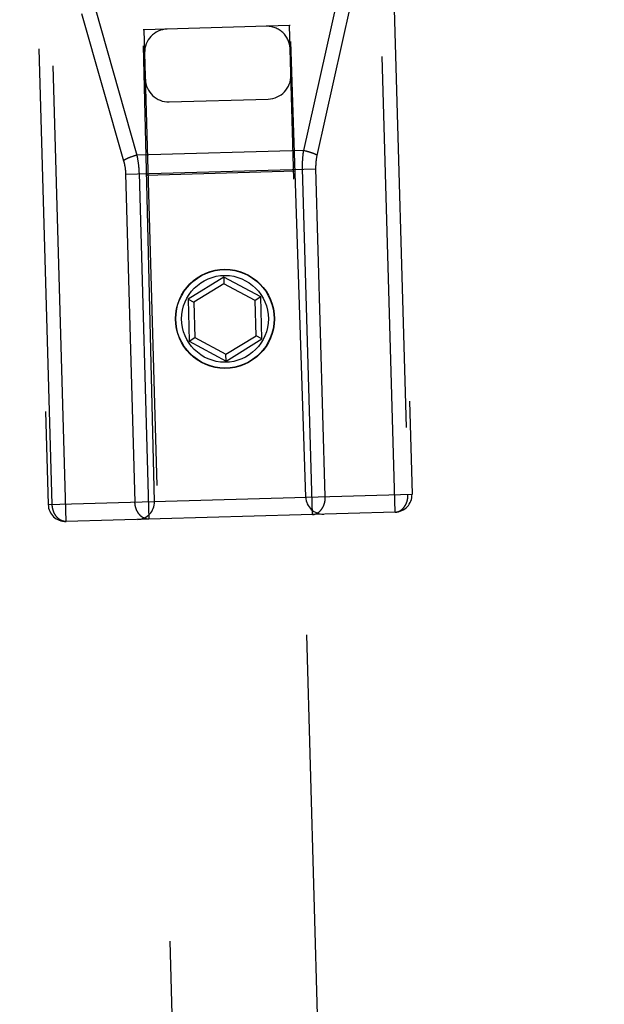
# Model space of a CAD drawing. Header units: inches. Extents: x 0 to 142, y 0 to 92.
# Tile 22 of 65: x 54.55 to 55.56, y 46.16 to 47.85. Entities that reach past the tile are written whole.
import ezdxf

# ---------------------------------------------------------------- set-up
doc = ezdxf.new("R2010")
doc.units = ezdxf.units.IN
doc.header["$LTSCALE"] = 7.824912
doc.header["$MEASUREMENT"] = 0
doc.linetypes.add('HIDDEN', pattern=[0.2, 0.1, -0.1])
doc.layers.add('02___PRT_ALL_AXES', color=7, linetype='CONTINUOUS')
doc.layers.add('DEFAULT_2', color=8, linetype='HIDDEN')

msp = doc.modelspace()

# ---------------------------------------------------------------- linework, layer by layer
at = {"layer": '02___PRT_ALL_AXES', "color": 8, "linetype": 'HIDDEN'}
msp.add_circle((54.9073, 47.3322), 0.085, dxfattribs=at)
at = {"layer": 'DEFAULT_2', "color": 8, "linetype": 'HIDDEN'}
for p, q in [((55.1993, 47.0004), (55.1486, 48.7846)), ((54.6346, 46.9843), (54.5839, 48.7686)), ((55.1795, 48.7555), (55.2285, 47.0312)), ((54.5547, 48.7377), (54.6037, 47.0134)), ((55.1961, 47.9276), (55.2215, 47.031)), ((54.6106, 47.0136), (54.5852, 47.9103)), ((54.6841, 47.8652), (54.7559, 47.6132)), ((55.0425, 47.6213), (55.0998, 47.877)), ((55.0656, 47.6125), (55.1231, 47.8689)), ((54.6611, 47.8565), (54.7331, 47.6037)), ((55.018, 47.8355), (54.7681, 47.8284)), ((55.0195, 47.8356), (55.018, 47.8355)), ((55.5587, 28.7996), (55.018, 47.8355)), ((55.046, 47.026), (55.0195, 47.8356)), ((54.7861, 47.0186), (54.7666, 47.8284)), ((54.7681, 47.8284), (54.7666, 47.8284)), ((54.7681, 47.8284), (55.3088, 28.7925)), ((54.8117, 47.7046), (54.9816, 47.7095)), ((54.749, 47.6111), (54.7482, 47.6108)), ((54.7498, 47.6113), (54.749, 47.6111)), ((54.7506, 47.6116), (54.7498, 47.6113)), ((54.7514, 47.6119), (54.7506, 47.6116)), ((54.7522, 47.6121), (54.7514, 47.6119)), ((54.753, 47.6124), (54.7522, 47.6121)), ((54.7539, 47.6126), (54.753, 47.6124)), ((54.7547, 47.6128), (54.7539, 47.6126)), ((55.0425, 47.6213), (54.7559, 47.6132)), ((55.0425, 47.6213), (55.0433, 47.6211)), ((55.0433, 47.6211), (55.0441, 47.6209)), ((55.0441, 47.6209), (55.045, 47.6208)), ((55.045, 47.6208), (55.0458, 47.6206)), ((55.0458, 47.6206), (55.0466, 47.6204)), ((55.0466, 47.6204), (55.0475, 47.6202)), ((55.0475, 47.6202), (55.0483, 47.6199)), ((55.0483, 47.6199), (55.0491, 47.6197)), ((55.0491, 47.6197), (55.0499, 47.6195)), ((55.0499, 47.6195), (55.0507, 47.6193)), ((55.0507, 47.6193), (55.0515, 47.619)), ((54.7466, 47.6102), (54.7458, 47.61)), ((54.7474, 47.6105), (54.7466, 47.6102)), ((54.7482, 47.6108), (54.7474, 47.6105)), ((54.7367, 47.5804), (55.0635, 47.5897)), ((54.7367, 47.5812), (54.7527, 47.0177)), ((54.7597, 47.5821), (54.7766, 46.9883)), ((55.0277, 47.5857), (54.7727, 47.5785)), ((54.9052, 47.404), (54.8438, 47.3662)), ((54.9056, 47.3925), (54.854, 47.3607)), ((54.9052, 47.404), (54.9056, 47.3925)), ((54.9687, 47.3697), (54.9052, 47.404)), ((54.9589, 47.3637), (54.9056, 47.3925)), ((54.8438, 47.3662), (54.8458, 47.294)), ((54.8438, 47.3662), (54.854, 47.3607)), ((54.854, 47.3607), (54.8557, 47.3001)), ((54.9687, 47.3697), (54.9589, 47.3637)), ((54.9606, 47.3031), (54.9589, 47.3637)), ((54.9708, 47.2976), (54.9687, 47.3697)), ((54.8458, 47.294), (54.8557, 47.3001)), ((54.8458, 47.294), (54.9093, 47.2597)), ((54.8557, 47.3001), (54.909, 47.2713)), ((54.909, 47.2713), (54.9606, 47.3031)), ((54.9093, 47.2597), (54.9708, 47.2976)), ((54.9708, 47.2976), (54.9606, 47.3031)), ((54.9093, 47.2597), (54.909, 47.2713)), ((54.6037, 47.0134), (55.2285, 47.0312)), ((55.1993, 47.0004), (54.6346, 46.9843))]:
    msp.add_line(p, q, dxfattribs=at)
for points in [[(54.7559, 47.6132), (54.7555, 47.613), (54.7547, 47.6128)], [(54.7559, 47.6132), (54.7561, 47.6122), (54.7563, 47.6113), (54.7565, 47.6104), (54.7567, 47.6094), (54.7568, 47.6085), (54.757, 47.6076), (54.7572, 47.6067), (54.7573, 47.6057), (54.7575, 47.6048), (54.7576, 47.6039), (54.7578, 47.6029), (54.7579, 47.602), (54.7581, 47.6011), (54.7582, 47.6001), (54.7583, 47.5992), (54.7584, 47.5983), (54.7585, 47.5973), (54.7586, 47.5964), (54.7588, 47.5955), (54.7589, 47.5945), (54.7589, 47.5936), (54.759, 47.5926), (54.7591, 47.5917), (54.7592, 47.5908), (54.7593, 47.5898), (54.7593, 47.5889), (54.7594, 47.5879), (54.7595, 47.587), (54.7595, 47.586), (54.7596, 47.5851), (54.7596, 47.5841), (54.7597, 47.5831), (54.7597, 47.5821)], [(55.0573, 46.9963), (55.0405, 47.59), (55.0404, 47.591), (55.0404, 47.5919), (55.0404, 47.5929), (55.0404, 47.5938), (55.0404, 47.5948), (55.0404, 47.5957), (55.0404, 47.5967), (55.0404, 47.5976), (55.0405, 47.5986), (55.0405, 47.5995), (55.0405, 47.6004), (55.0405, 47.6014), (55.0406, 47.6023), (55.0406, 47.6033), (55.0407, 47.6042), (55.0407, 47.6052), (55.0408, 47.6061), (55.0409, 47.6071), (55.0409, 47.608), (55.041, 47.6089), (55.0411, 47.6099), (55.0412, 47.6108), (55.0413, 47.6118), (55.0414, 47.6127), (55.0415, 47.6136), (55.0416, 47.6146), (55.0417, 47.6155), (55.0418, 47.6164), (55.0419, 47.6174), (55.042, 47.6184), (55.0422, 47.6193), (55.0423, 47.6203), (55.0425, 47.6213)], [(55.0515, 47.619), (55.0523, 47.6188), (55.0527, 47.6187), (55.0531, 47.6185), (55.0535, 47.6184), (55.0539, 47.6183), (55.0543, 47.6182), (55.0547, 47.618), (55.055, 47.6179), (55.0554, 47.6178), (55.0558, 47.6176), (55.0562, 47.6175), (55.0565, 47.6174), (55.0569, 47.6172), (55.0573, 47.6171), (55.0576, 47.617), (55.058, 47.6168), (55.0584, 47.6167), (55.0587, 47.6166), (55.0591, 47.6164), (55.0594, 47.6163), (55.0597, 47.6161), (55.0601, 47.616), (55.0604, 47.6158), (55.0608, 47.6157), (55.0611, 47.6156), (55.0614, 47.6154), (55.0617, 47.6153), (55.062, 47.6151), (55.0624, 47.615), (55.0627, 47.6148), (55.063, 47.6147), (55.0633, 47.6145), (55.0636, 47.6144), (55.0639, 47.6142), (55.0641, 47.6141), (55.0644, 47.6139), (55.0647, 47.6138), (55.065, 47.6136), (55.0653, 47.6135), (55.0655, 47.6133), (55.0658, 47.6132)], [(55.0795, 47.027), (55.0635, 47.5904), (55.0635, 47.5911), (55.0635, 47.5918), (55.0635, 47.5925), (55.0635, 47.5932), (55.0635, 47.5939), (55.0635, 47.5946), (55.0635, 47.5953), (55.0636, 47.5959), (55.0636, 47.5966), (55.0636, 47.5973), (55.0637, 47.598), (55.0637, 47.5987), (55.0637, 47.5994), (55.0638, 47.6001), (55.0639, 47.6008), (55.0639, 47.6014), (55.064, 47.6021), (55.0641, 47.6028), (55.0641, 47.6035), (55.0642, 47.6042), (55.0643, 47.6049), (55.0644, 47.6055), (55.0645, 47.6062), (55.0646, 47.6069), (55.0647, 47.6076), (55.0648, 47.6083), (55.0649, 47.609), (55.0651, 47.6097), (55.0652, 47.6103), (55.0653, 47.6111), (55.0655, 47.6118), (55.0656, 47.6125)], [(54.7458, 47.61), (54.7454, 47.6098), (54.7451, 47.6097), (54.7447, 47.6095), (54.7443, 47.6094), (54.7439, 47.6092), (54.7436, 47.6091), (54.7432, 47.6089), (54.7428, 47.6088), (54.7424, 47.6086), (54.7421, 47.6084), (54.7417, 47.6083), (54.7414, 47.6081), (54.741, 47.608), (54.7407, 47.6078), (54.7403, 47.6077), (54.74, 47.6075), (54.7396, 47.6073), (54.7393, 47.6072), (54.739, 47.607), (54.7386, 47.6069), (54.7383, 47.6067), (54.738, 47.6065), (54.7377, 47.6064), (54.7373, 47.6062), (54.737, 47.606), (54.7367, 47.6059), (54.7364, 47.6057), (54.7361, 47.6056), (54.7358, 47.6054), (54.7355, 47.6052), (54.7352, 47.6051), (54.735, 47.6049), (54.7347, 47.6047), (54.7344, 47.6046), (54.7341, 47.6044), (54.7339, 47.6042), (54.7336, 47.6041), (54.7334, 47.6039), (54.7331, 47.6037)], [(54.7331, 47.6037), (54.7333, 47.6031), (54.7335, 47.6024), (54.7337, 47.6017), (54.7338, 47.601), (54.734, 47.6004), (54.7342, 47.5997), (54.7343, 47.599), (54.7345, 47.5983), (54.7346, 47.5977), (54.7348, 47.597), (54.7349, 47.5963), (54.735, 47.5956), (54.7352, 47.595), (54.7353, 47.5943), (54.7354, 47.5936), (54.7355, 47.5929), (54.7356, 47.5922), (54.7357, 47.5916), (54.7358, 47.5909), (54.7359, 47.5902), (54.736, 47.5895), (54.7361, 47.5888), (54.7361, 47.5882), (54.7362, 47.5875), (54.7363, 47.5868), (54.7363, 47.5861), (54.7364, 47.5854), (54.7365, 47.5847), (54.7365, 47.584), (54.7366, 47.5833), (54.7366, 47.5826), (54.7366, 47.5819), (54.7367, 47.5812)], [(55.0573, 46.9963), (55.0576, 46.9963), (55.0579, 46.9963), (55.0583, 46.9964), (55.0586, 46.9964), (55.0589, 46.9964), (55.0592, 46.9965), (55.0596, 46.9965), (55.0599, 46.9966), (55.0602, 46.9966), (55.0605, 46.9967), (55.0608, 46.9968), (55.0611, 46.9968), (55.0615, 46.9969), (55.0618, 46.997), (55.0621, 46.9971), (55.0624, 46.9972), (55.0627, 46.9973), (55.063, 46.9974), (55.0633, 46.9975), (55.0637, 46.9977), (55.064, 46.9978), (55.0643, 46.9979), (55.0646, 46.9981), (55.0649, 46.9982), (55.0652, 46.9984), (55.0655, 46.9985), (55.0658, 46.9987), (55.0661, 46.9988), (55.0664, 46.999), (55.0666, 46.9992), (55.0669, 46.9994), (55.0672, 46.9996), (55.0675, 46.9998), (55.0678, 47), (55.0681, 47.0002), (55.0684, 47.0004), (55.0686, 47.0006), (55.0689, 47.0008), (55.0692, 47.001), (55.0694, 47.0013), (55.0697, 47.0015), (55.07, 47.0017), (55.0702, 47.002), (55.0705, 47.0022), (55.0707, 47.0025), (55.071, 47.0027), (55.0713, 47.003), (55.0715, 47.0033), (55.0717, 47.0035), (55.072, 47.0038), (55.0722, 47.0041), (55.0725, 47.0044), (55.0727, 47.0047), (55.0729, 47.005), (55.0731, 47.0053), (55.0734, 47.0056), (55.0736, 47.0059), (55.0738, 47.0062), (55.074, 47.0065), (55.0742, 47.0068), (55.0744, 47.0071), (55.0746, 47.0074), (55.0748, 47.0078), (55.075, 47.0081), (55.0752, 47.0084), (55.0754, 47.0088), (55.0756, 47.0091), (55.0758, 47.0095), (55.0759, 47.0098), (55.0761, 47.0102), (55.0763, 47.0105), (55.0764, 47.0109), (55.0766, 47.0113), (55.0768, 47.0116), (55.0769, 47.012), (55.0771, 47.0124), (55.0772, 47.0127), (55.0773, 47.0131), (55.0775, 47.0135), (55.0776, 47.0139), (55.0777, 47.0143), (55.0779, 47.0146), (55.078, 47.015), (55.0781, 47.0154), (55.0782, 47.0158), (55.0783, 47.0162), (55.0784, 47.0166), (55.0785, 47.017), (55.0786, 47.0174), (55.0787, 47.0178), (55.0788, 47.0182), (55.0789, 47.0186), (55.0789, 47.019), (55.079, 47.0194), (55.0791, 47.0199), (55.0791, 47.0203), (55.0792, 47.0207), (55.0792, 47.0211), (55.0793, 47.0215), (55.0793, 47.0219), (55.0794, 47.0223), (55.0794, 47.0228), (55.0794, 47.0232), (55.0795, 47.0236), (55.0795, 47.024), (55.0795, 47.0244), (55.0795, 47.0249), (55.0795, 47.0253), (55.0795, 47.0257), (55.0795, 47.0261), (55.0795, 47.0265), (55.0795, 47.027)], [(55.1993, 47.0004), (55.1996, 47.0004), (55.1999, 47.0004), (55.2003, 47.0004), (55.2006, 47.0004), (55.2009, 47.0005), (55.2012, 47.0005), (55.2016, 47.0006), (55.2019, 47.0006), (55.2022, 47.0007), (55.2025, 47.0007), (55.2028, 47.0008), (55.2031, 47.0009), (55.2035, 47.001), (55.2038, 47.001), (55.2041, 47.0011), (55.2044, 47.0012), (55.2047, 47.0013), (55.205, 47.0015), (55.2053, 47.0016), (55.2057, 47.0017), (55.206, 47.0018), (55.2063, 47.002), (55.2066, 47.0021), (55.2069, 47.0022), (55.2072, 47.0024), (55.2075, 47.0025), (55.2078, 47.0027), (55.2081, 47.0029), (55.2084, 47.003), (55.2086, 47.0032), (55.2089, 47.0034), (55.2092, 47.0036), (55.2095, 47.0038), (55.2098, 47.004), (55.2101, 47.0042), (55.2104, 47.0044), (55.2106, 47.0046), (55.2109, 47.0048), (55.2112, 47.0051), (55.2114, 47.0053), (55.2117, 47.0055), (55.212, 47.0058), (55.2122, 47.006), (55.2125, 47.0062), (55.2128, 47.0065), (55.213, 47.0068), (55.2133, 47.007), (55.2135, 47.0073), (55.2137, 47.0076), (55.214, 47.0078), (55.2142, 47.0081), (55.2145, 47.0084), (55.2147, 47.0087), (55.2149, 47.009), (55.2151, 47.0093), (55.2154, 47.0096), (55.2156, 47.0099), (55.2158, 47.0102), (55.216, 47.0105), (55.2162, 47.0108), (55.2164, 47.0112), (55.2166, 47.0115), (55.2168, 47.0118), (55.217, 47.0121), (55.2172, 47.0125), (55.2174, 47.0128), (55.2176, 47.0132), (55.2178, 47.0135), (55.2179, 47.0139), (55.2181, 47.0142), (55.2183, 47.0146), (55.2184, 47.0149), (55.2186, 47.0153), (55.2188, 47.0157), (55.2189, 47.016), (55.2191, 47.0164), (55.2192, 47.0168), (55.2193, 47.0171), (55.2195, 47.0175), (55.2196, 47.0179), (55.2197, 47.0183), (55.2199, 47.0187), (55.22, 47.0191), (55.2201, 47.0195), (55.2202, 47.0199), (55.2203, 47.0202), (55.2204, 47.0206), (55.2205, 47.021), (55.2206, 47.0214), (55.2207, 47.0218), (55.2208, 47.0223), (55.2209, 47.0227), (55.2209, 47.0231), (55.221, 47.0235), (55.2211, 47.0239), (55.2211, 47.0243), (55.2212, 47.0247), (55.2213, 47.0251), (55.2213, 47.0255), (55.2214, 47.026), (55.2214, 47.0264), (55.2214, 47.0268), (55.2215, 47.0272), (55.2215, 47.0276), (55.2215, 47.028), (55.2215, 47.0285), (55.2215, 47.0289), (55.2215, 47.0293), (55.2215, 47.0297), (55.2215, 47.0302), (55.2215, 47.0306), (55.2215, 47.031)], [(54.6346, 46.9843), (54.6342, 46.9843), (54.6339, 46.9843), (54.6336, 46.9843), (54.6333, 46.9843), (54.633, 46.9843), (54.6326, 46.9844), (54.6323, 46.9844), (54.632, 46.9844), (54.6317, 46.9845), (54.6314, 46.9845), (54.631, 46.9846), (54.6307, 46.9846), (54.6304, 46.9847), (54.6301, 46.9848), (54.6298, 46.9848), (54.6294, 46.9849), (54.6291, 46.985), (54.6288, 46.9851), (54.6285, 46.9852), (54.6282, 46.9853), (54.6279, 46.9854), (54.6275, 46.9855), (54.6272, 46.9856), (54.6269, 46.9858), (54.6266, 46.9859), (54.6263, 46.986), (54.626, 46.9862), (54.6257, 46.9863), (54.6254, 46.9865), (54.6251, 46.9866), (54.6248, 46.9868), (54.6245, 46.987), (54.6242, 46.9872), (54.6239, 46.9873), (54.6236, 46.9875), (54.6233, 46.9877), (54.623, 46.9879), (54.6227, 46.9881), (54.6225, 46.9883), (54.6222, 46.9885), (54.6219, 46.9888), (54.6216, 46.989), (54.6213, 46.9892), (54.6211, 46.9894), (54.6208, 46.9897), (54.6205, 46.9899), (54.6203, 46.9902), (54.62, 46.9904), (54.6198, 46.9907), (54.6195, 46.9909), (54.6192, 46.9912), (54.619, 46.9915), (54.6187, 46.9918), (54.6185, 46.992), (54.6183, 46.9923), (54.618, 46.9926), (54.6178, 46.9929), (54.6175, 46.9932), (54.6173, 46.9935), (54.6171, 46.9938), (54.6169, 46.9941), (54.6166, 46.9944), (54.6164, 46.9948), (54.6162, 46.9951), (54.616, 46.9954), (54.6158, 46.9957), (54.6156, 46.9961), (54.6154, 46.9964), (54.6152, 46.9967), (54.615, 46.9971), (54.6148, 46.9974), (54.6146, 46.9978), (54.6145, 46.9981), (54.6143, 46.9985), (54.6141, 46.9988), (54.6139, 46.9992), (54.6138, 46.9996), (54.6136, 46.9999), (54.6135, 47.0003), (54.6133, 47.0007), (54.6132, 47.0011), (54.613, 47.0014), (54.6129, 47.0018), (54.6127, 47.0022), (54.6126, 47.0026), (54.6125, 47.003), (54.6123, 47.0034), (54.6122, 47.0038), (54.6121, 47.0042), (54.612, 47.0046), (54.6119, 47.005), (54.6118, 47.0054), (54.6117, 47.0058), (54.6116, 47.0062), (54.6115, 47.0066), (54.6114, 47.007), (54.6113, 47.0074), (54.6113, 47.0078), (54.6112, 47.0082), (54.6111, 47.0086), (54.6111, 47.009), (54.611, 47.0095), (54.6109, 47.0099), (54.6109, 47.0103), (54.6108, 47.0107), (54.6108, 47.0111), (54.6108, 47.0115), (54.6107, 47.012), (54.6107, 47.0124), (54.6107, 47.0128), (54.6107, 47.0132), (54.6106, 47.0136)], [(54.7766, 46.9883), (54.7763, 46.9883), (54.7759, 46.9883), (54.7756, 46.9883), (54.7753, 46.9884), (54.775, 46.9884), (54.7746, 46.9884), (54.7743, 46.9884), (54.774, 46.9885), (54.7737, 46.9885), (54.7734, 46.9885), (54.773, 46.9886), (54.7727, 46.9887), (54.7724, 46.9887), (54.7721, 46.9888), (54.7718, 46.9889), (54.7714, 46.9889), (54.7711, 46.989), (54.7708, 46.9891), (54.7705, 46.9892), (54.7702, 46.9893), (54.7699, 46.9894), (54.7695, 46.9896), (54.7692, 46.9897), (54.7689, 46.9898), (54.7686, 46.9899), (54.7683, 46.9901), (54.768, 46.9902), (54.7677, 46.9904), (54.7674, 46.9905), (54.7671, 46.9907), (54.7668, 46.9908), (54.7665, 46.991), (54.7662, 46.9912), (54.7659, 46.9914), (54.7656, 46.9916), (54.7653, 46.9918), (54.765, 46.992), (54.7647, 46.9922), (54.7645, 46.9924), (54.7642, 46.9926), (54.7639, 46.9928), (54.7636, 46.993), (54.7634, 46.9933), (54.7631, 46.9935), (54.7628, 46.9937), (54.7625, 46.994), (54.7623, 46.9942), (54.762, 46.9945), (54.7618, 46.9947), (54.7615, 46.995), (54.7612, 46.9953), (54.761, 46.9955), (54.7607, 46.9958), (54.7605, 46.9961), (54.7603, 46.9964), (54.76, 46.9967), (54.7598, 46.9969), (54.7596, 46.9972), (54.7593, 46.9975), (54.7591, 46.9979), (54.7589, 46.9982), (54.7587, 46.9985), (54.7584, 46.9988), (54.7582, 46.9991), (54.758, 46.9994), (54.7578, 46.9998), (54.7576, 47.0001), (54.7574, 47.0004), (54.7572, 47.0008), (54.757, 47.0011), (54.7568, 47.0015), (54.7567, 47.0018), (54.7565, 47.0022), (54.7563, 47.0025), (54.7561, 47.0029), (54.756, 47.0032), (54.7558, 47.0036), (54.7556, 47.004), (54.7555, 47.0043), (54.7553, 47.0047), (54.7552, 47.0051), (54.755, 47.0055), (54.7549, 47.0059), (54.7547, 47.0062), (54.7546, 47.0066), (54.7545, 47.007), (54.7544, 47.0074), (54.7542, 47.0078), (54.7541, 47.0082), (54.754, 47.0086), (54.7539, 47.009), (54.7538, 47.0094), (54.7537, 47.0098), (54.7536, 47.0102), (54.7535, 47.0106), (54.7534, 47.011), (54.7533, 47.0114), (54.7533, 47.0118), (54.7532, 47.0122), (54.7531, 47.0127), (54.7531, 47.0131), (54.753, 47.0135), (54.753, 47.0139), (54.7529, 47.0143), (54.7529, 47.0147), (54.7528, 47.0152), (54.7528, 47.0156), (54.7527, 47.016), (54.7527, 47.0164), (54.7527, 47.0168), (54.7527, 47.0173), (54.7527, 47.0177)]]:
    msp.add_lwpolyline(points, dxfattribs=at)
for radius in [0.0845, 0.0745]:
    msp.add_circle((54.9073, 47.3322), radius, dxfattribs=at)
for centre, radius, start, end in [((54.9792, 47.7944), 0.04, 1.6269, 91.6269), ((54.8093, 47.7896), 0.04, 91.6269, 181.6269), ((54.9805, 47.7494), 0.04, 271.6269, 1.6269), ((54.8105, 47.7446), 0.04, 181.6269, 271.6269), ((55.076, 47.0269), 0.03, 181.6269, 271.6269), ((55.1985, 47.0303), 0.03, 271.6269, 1.6269), ((54.6337, 47.0143), 0.03, 181.6269, 271.6269), ((54.7562, 47.0178), 0.03, 271.6269, 1.6269)]:
    msp.add_arc(centre, radius, start, end, dxfattribs=at)

doc.saveas('drawing.dxf')
